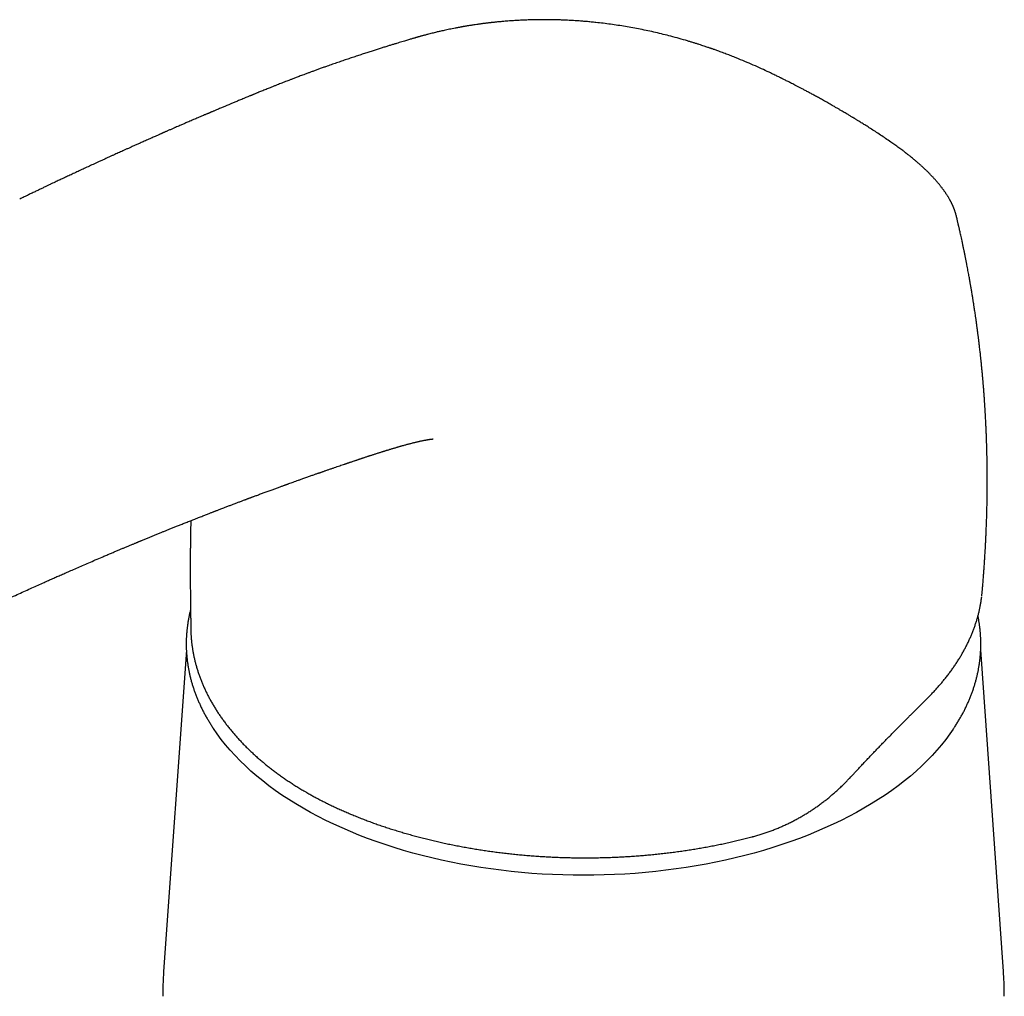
# Model space of a CAD drawing. Header units: millimetres. Extents: x 8 to 880, y 12 to 790.
# Tile 12 of 25: x 664 to 726, y 217 to 279. Entities that reach past the tile are written whole.
import ezdxf

# ---------------------------------------------------------------- set-up
doc = ezdxf.new("R2010")
doc.units = ezdxf.units.MM

msp = doc.modelspace()

# ---------------------------------------------------------------- linework, layer by layer
at = {"color": 7, "linetype": 'Continuous', "lineweight": 30}
for p, q in [((683.602, 275.936), (683.599, 275.935)), ((723.431, 266.546), (723.434, 266.531)), ((675.21, 240.603), (675.212, 240.478)), ((674.931, 239.243), (673.5, 219)), ((726.389, 219), (724.958, 239.244)), ((682.486, 230.285), (682.487, 230.284))]:
    msp.add_line(p, q, dxfattribs=at)
at = {"color": 7, "linetype": 'Continuous', "lineweight": 30, "flags": 128}
msp.add_lwpolyline([(723.225, 234.253), (723.019, 233.957), (722.761, 233.61), (722.487, 233.267), (722.198, 232.929), (721.894, 232.594), (721.574, 232.265), (721.24, 231.941), (720.891, 231.622), (720.528, 231.308), (720.15, 230.999), (719.759, 230.697), (719.354, 230.401), (718.936, 230.11), (718.505, 229.827), (718.061, 229.549), (717.605, 229.279), (717.137, 229.016), (716.657, 228.759), (716.165, 228.51), (715.662, 228.269), (715.149, 228.035), (714.625, 227.81), (714.091, 227.592), (713.547, 227.382), (712.994, 227.181), (712.432, 226.988), (711.862, 226.803), (711.283, 226.627), (710.697, 226.46), (710.103, 226.302), (709.502, 226.153), (708.895, 226.014), (708.282, 225.883), (707.662, 225.762), (707.038, 225.65), (706.409, 225.547), (705.775, 225.454), (705.137, 225.371), (704.496, 225.297), (703.851, 225.233), (703.204, 225.179), (702.555, 225.135), (701.904, 225.1), (701.251, 225.076), (700.598, 225.061), (699.944, 225.056), (699.29, 225.061), (698.637, 225.076), (697.985, 225.1), (697.334, 225.135), (696.684, 225.179), (696.037, 225.233), (695.393, 225.297), (694.751, 225.371), (694.114, 225.454), (693.48, 225.547), (692.851, 225.65), (692.226, 225.762), (691.607, 225.883), (690.994, 226.014), (690.386, 226.153), (689.786, 226.302), (689.192, 226.46), (688.605, 226.627), (688.027, 226.803), (687.456, 226.988), (686.894, 227.181), (686.341, 227.382), (685.798, 227.592), (685.264, 227.81), (684.74, 228.035), (684.226, 228.269), (683.724, 228.51), (683.232, 228.759), (682.752, 229.016), (682.283, 229.279), (681.827, 229.549), (681.383, 229.827), (680.952, 230.11), (680.534, 230.401), (680.129, 230.697), (679.738, 230.999), (679.361, 231.308), (678.998, 231.622), (678.649, 231.941), (678.314, 232.265), (677.995, 232.594), (677.69, 232.929), (677.401, 233.267), (677.127, 233.61), (676.869, 233.957), (676.632, 234.3)], dxfattribs=at)
at = {"color": 7, "linetype": 'Continuous', "lineweight": 30}
for points, knots in [([(715.8, 273.426), (715.761, 273.449), (715.627, 273.526), (715.402, 273.655), (715.129, 273.809), (714.868, 273.955), (714.622, 274.091), (714.389, 274.218), (714.171, 274.336), (713.965, 274.447), (713.771, 274.55), (713.589, 274.645), (713.419, 274.734), (713.263, 274.815), (713.121, 274.888), (712.993, 274.953), (712.879, 275.011), (712.768, 275.067), (712.662, 275.121), (712.561, 275.171), (712.486, 275.208), (712.431, 275.236), (712.387, 275.257), (712.338, 275.282), (712.27, 275.315), (712.179, 275.36), (712.063, 275.416), (711.931, 275.481), (711.787, 275.549), (711.526, 275.674), (711.145, 275.851), (710.635, 276.08), (710.108, 276.306), (709.696, 276.475), (709.409, 276.59), (709.252, 276.651), (709.094, 276.713), (708.935, 276.773), (708.777, 276.833), (708.622, 276.89), (708.479, 276.942), (708.351, 276.989), (708.24, 277.028), (708.144, 277.062), (708.072, 277.087), (708.023, 277.104), (707.995, 277.114), (707.972, 277.122), (707.95, 277.13), (707.911, 277.143), (707.849, 277.164), (707.76, 277.195), (707.652, 277.231), (707.527, 277.273), (707.384, 277.32), (707.223, 277.372), (707.047, 277.428), (706.864, 277.485), (706.678, 277.542), (706.381, 277.631), (705.97, 277.749), (705.461, 277.887), (704.965, 278.013), (704.484, 278.127), (704.001, 278.234), (703.523, 278.333), (703.049, 278.423), (702.581, 278.505), (702.114, 278.579), (701.648, 278.646), (701.184, 278.706), (700.774, 278.753), (700.419, 278.789), (700.119, 278.817), (699.821, 278.842), (699.552, 278.862), (699.319, 278.877), (699.124, 278.888), (698.948, 278.897), (698.795, 278.905), (698.663, 278.91), (698.552, 278.914), (698.455, 278.918), (698.371, 278.92), (698.297, 278.922), (698.226, 278.924), (698.151, 278.926), (698.064, 278.928), (697.961, 278.93), (697.841, 278.932), (697.706, 278.933), (697.557, 278.934), (697.392, 278.934), (697.18, 278.933), (696.921, 278.929), (696.615, 278.922), (696.295, 278.912), (695.963, 278.897), (695.621, 278.878), (695.27, 278.855), (694.994, 278.833), (694.791, 278.815), (694.662, 278.803), (694.536, 278.791), (694.418, 278.779), (694.314, 278.768), (694.233, 278.76), (694.172, 278.753), (694.128, 278.748), (694.092, 278.744), (694.055, 278.74), (694.009, 278.734), (693.95, 278.727), (693.878, 278.719), (693.795, 278.708), (693.705, 278.697), (693.613, 278.685), (693.522, 278.673), (693.393, 278.656), (693.227, 278.632), (693.055, 278.607), (692.915, 278.585), (692.808, 278.569), (692.707, 278.552), (692.618, 278.538), (692.541, 278.525), (692.476, 278.514), (692.424, 278.505), (692.386, 278.498), (692.354, 278.493), (692.322, 278.487), (692.28, 278.479), (692.227, 278.47), (692.163, 278.458), (692.092, 278.445), (692.018, 278.431), (691.943, 278.417), (691.83, 278.396), (691.682, 278.366), (691.502, 278.33), (691.333, 278.294), (691.175, 278.26), (691.031, 278.228), (690.906, 278.199), (690.79, 278.172), (690.673, 278.144), (690.544, 278.112), (690.406, 278.078), (690.261, 278.041), (690.134, 278.008), (690.026, 277.98), (689.938, 277.956), (689.85, 277.932), (689.766, 277.909), (689.691, 277.888), (689.629, 277.871), (689.58, 277.857), (689.543, 277.847), (689.516, 277.839), (689.494, 277.833), (689.468, 277.825), (689.433, 277.815), (689.388, 277.803), (689.338, 277.788), (689.281, 277.772), (689.212, 277.752), (689.129, 277.727), (689.031, 277.698), (688.919, 277.665), (688.794, 277.628), (688.656, 277.587), (688.504, 277.541), (688.339, 277.491), (688.16, 277.437), (687.968, 277.378), (687.761, 277.315), (687.542, 277.247), (687.311, 277.175), (687.071, 277.099), (686.822, 277.02), (686.56, 276.936), (686.285, 276.847), (685.998, 276.754), (685.699, 276.655), (685.396, 276.554), (685.091, 276.452), (684.784, 276.348), (684.466, 276.239), (684.138, 276.125), (683.848, 276.024), (683.669, 275.96), (683.602, 275.936)], [0, 0, 0, 0, 0.004089, 0.013952, 0.023333, 0.032229, 0.040638, 0.048423, 0.055743, 0.0626, 0.068997, 0.075052, 0.08063, 0.085731, 0.090357, 0.094506, 0.098179, 0.101449, 0.105232, 0.108461, 0.111134, 0.112448, 0.113742, 0.115306, 0.117143, 0.120244, 0.123906, 0.128129, 0.132739, 0.137383, 0.152534, 0.16795, 0.183621, 0.199337, 0.203823, 0.208305, 0.212782, 0.217252, 0.221716, 0.226131, 0.230162, 0.233667, 0.236732, 0.239358, 0.241545, 0.242649, 0.243399, 0.243879, 0.244475, 0.245229, 0.247091, 0.249522, 0.252521, 0.255862, 0.259707, 0.264058, 0.268871, 0.273779, 0.2787, 0.283634, 0.29727, 0.310978, 0.323254, 0.335548, 0.347841, 0.360118, 0.372001, 0.383856, 0.395711, 0.407591, 0.419489, 0.431384, 0.439222, 0.447042, 0.454836, 0.462563, 0.468221, 0.473392, 0.47808, 0.482285, 0.485685, 0.488691, 0.491304, 0.493523, 0.495494, 0.497341, 0.499284, 0.501615, 0.504475, 0.507764, 0.511484, 0.515635, 0.520219, 0.525236, 0.533457, 0.542144, 0.55128, 0.560848, 0.570825, 0.581166, 0.591672, 0.595551, 0.599449, 0.603367, 0.607081, 0.610253, 0.61288, 0.614564, 0.615914, 0.616929, 0.617942, 0.619364, 0.621197, 0.623439, 0.62609, 0.629003, 0.631896, 0.634761, 0.637597, 0.644174, 0.650596, 0.654176, 0.657707, 0.661039, 0.663967, 0.666491, 0.668611, 0.670328, 0.671642, 0.672391, 0.673428, 0.674827, 0.676587, 0.678709, 0.681143, 0.683687, 0.686176, 0.688611, 0.695113, 0.701197, 0.706959, 0.712446, 0.717501, 0.721914, 0.725562, 0.729701, 0.734331, 0.739303, 0.744507, 0.74994, 0.753082, 0.756293, 0.759575, 0.762771, 0.76553, 0.767839, 0.769605, 0.770972, 0.771942, 0.772655, 0.773416, 0.77492, 0.776612, 0.77849, 0.780598, 0.783137, 0.786376, 0.790138, 0.794424, 0.799231, 0.80456, 0.810409, 0.816781, 0.823675, 0.831095, 0.839044, 0.847523, 0.856533, 0.865681, 0.875315, 0.885434, 0.896035, 0.907121, 0.918689, 0.930741, 0.942213, 0.954094, 0.96639, 0.979105, 0.992247, 1, 1, 1, 1]), ([(683.599, 275.935), (683.559, 275.921), (683.444, 275.88), (683.259, 275.814), (683.048, 275.737), (682.848, 275.665), (682.662, 275.596), (682.489, 275.532), (682.329, 275.473), (682.18, 275.417), (682.042, 275.365), (681.915, 275.317), (681.799, 275.273), (681.694, 275.233), (681.599, 275.196), (681.508, 275.161), (681.419, 275.127), (681.309, 275.084), (681.177, 275.033), (681.026, 274.974), (680.877, 274.916), (680.724, 274.856), (680.564, 274.792), (680.391, 274.723), (680.229, 274.659), (680.08, 274.599), (679.946, 274.545), (679.809, 274.489), (679.675, 274.435), (679.55, 274.384), (679.44, 274.34), (679.345, 274.301), (679.265, 274.268), (679.197, 274.24), (679.141, 274.217), (679.095, 274.198), (679.049, 274.179), (678.994, 274.157), (678.924, 274.128), (678.838, 274.093), (678.738, 274.051), (678.618, 274.002), (678.485, 273.947), (678.349, 273.89), (678.223, 273.838), (678.102, 273.787), (677.988, 273.74), (677.882, 273.696), (677.785, 273.655), (677.692, 273.616), (677.594, 273.575), (677.495, 273.533), (677.395, 273.491), (677.295, 273.449), (677.188, 273.405), (677.075, 273.357), (676.956, 273.307), (676.843, 273.259), (676.744, 273.217), (676.663, 273.183), (676.595, 273.154), (676.543, 273.132), (676.504, 273.116), (676.477, 273.104), (676.455, 273.095), (676.432, 273.085), (676.402, 273.073), (676.362, 273.056), (676.313, 273.035), (676.259, 273.012), (676.201, 272.987), (676.139, 272.961), (676.055, 272.925), (675.945, 272.879), (675.807, 272.82), (675.665, 272.76), (675.524, 272.699), (675.378, 272.637), (675.231, 272.574), (675.084, 272.511), (674.955, 272.456), (674.842, 272.407), (674.737, 272.362), (674.628, 272.315), (674.511, 272.264), (674.384, 272.21), (674.271, 272.16), (674.173, 272.118), (674.091, 272.082), (674.007, 272.046), (673.921, 272.008), (673.834, 271.97), (673.752, 271.934), (673.677, 271.901), (673.609, 271.871), (673.551, 271.846), (673.504, 271.825), (673.469, 271.81), (673.44, 271.797), (673.409, 271.783), (673.368, 271.765), (673.318, 271.743), (673.259, 271.717), (673.189, 271.686), (673.105, 271.649), (673.007, 271.606), (672.896, 271.556), (672.771, 271.501), (672.634, 271.44), (672.493, 271.377), (672.353, 271.315), (672.215, 271.253), (672.054, 271.181), (671.871, 271.099), (671.666, 271.007), (671.469, 270.918), (671.281, 270.833), (671.106, 270.754), (670.941, 270.68), (670.786, 270.61), (670.64, 270.543), (670.496, 270.478), (670.343, 270.408), (670.175, 270.332), (669.992, 270.248), (669.799, 270.16), (669.599, 270.069), (669.353, 269.956), (669.067, 269.824), (668.743, 269.675), (668.425, 269.528), (668.115, 269.384), (667.815, 269.244), (667.528, 269.11), (667.309, 269.007), (667.151, 268.933), (667.044, 268.883), (666.926, 268.827), (666.796, 268.766), (666.655, 268.7), (666.503, 268.628), (666.34, 268.551), (666.166, 268.468), (665.979, 268.379), (665.778, 268.283), (665.564, 268.181), (665.338, 268.073), (665.1, 267.958), (664.849, 267.838), (664.626, 267.73), (664.486, 267.662), (664.434, 267.637)], [0, 0, 0, 0, 0.0063, 0.01801, 0.029091, 0.039544, 0.049371, 0.058413, 0.066852, 0.074689, 0.081924, 0.088687, 0.094824, 0.100335, 0.105259, 0.110016, 0.114725, 0.119384, 0.127583, 0.135627, 0.143514, 0.151409, 0.159938, 0.16916, 0.179076, 0.185929, 0.193078, 0.200521, 0.207914, 0.214595, 0.220551, 0.225501, 0.229807, 0.233467, 0.236456, 0.238733, 0.240872, 0.243823, 0.247588, 0.252165, 0.257554, 0.263755, 0.271515, 0.278799, 0.285589, 0.291886, 0.298133, 0.303806, 0.308905, 0.3136, 0.318767, 0.324526, 0.329467, 0.334774, 0.340447, 0.346487, 0.352893, 0.359496, 0.364441, 0.368716, 0.37232, 0.375253, 0.377086, 0.378505, 0.379509, 0.380562, 0.382171, 0.384319, 0.386965, 0.389848, 0.392926, 0.396199, 0.399666, 0.406326, 0.413605, 0.421384, 0.42886, 0.435881, 0.444389, 0.452117, 0.459065, 0.464609, 0.469871, 0.475568, 0.481723, 0.488335, 0.495405, 0.49952, 0.503776, 0.508172, 0.512708, 0.517368, 0.521719, 0.525569, 0.529224, 0.532273, 0.534715, 0.53655, 0.537797, 0.539273, 0.54141, 0.544169, 0.547234, 0.55054, 0.555233, 0.560337, 0.565854, 0.572622, 0.579913, 0.587315, 0.59461, 0.601796, 0.608875, 0.61978, 0.630418, 0.640788, 0.650441, 0.659533, 0.668065, 0.676035, 0.683445, 0.690678, 0.698325, 0.707223, 0.716631, 0.726549, 0.736968, 0.747503, 0.764381, 0.780985, 0.797315, 0.81325, 0.828542, 0.843182, 0.85717, 0.861997, 0.867394, 0.873399, 0.880011, 0.887231, 0.894913, 0.903181, 0.912036, 0.921478, 0.931718, 0.942568, 0.954031, 0.966106, 0.978793, 0.992093, 1, 1, 1, 1]), ([(723.431, 266.546), (723.426, 266.564), (723.417, 266.604), (723.402, 266.66), (723.388, 266.71), (723.377, 266.747), (723.368, 266.777), (723.355, 266.818), (723.337, 266.875), (723.316, 266.935), (723.297, 266.986), (723.282, 267.026), (723.266, 267.066), (723.252, 267.102), (723.239, 267.132), (723.227, 267.16), (723.214, 267.191), (723.198, 267.228), (723.18, 267.266), (723.164, 267.302), (723.149, 267.333), (723.134, 267.364), (723.117, 267.398), (723.096, 267.439), (723.073, 267.483), (723.048, 267.53), (723.022, 267.579), (722.991, 267.633), (722.958, 267.691), (722.925, 267.747), (722.893, 267.799), (722.861, 267.85), (722.827, 267.904), (722.79, 267.96), (722.753, 268.017), (722.717, 268.068), (722.683, 268.117), (722.649, 268.166), (722.611, 268.218), (722.574, 268.268), (722.538, 268.317), (722.498, 268.37), (722.452, 268.428), (722.404, 268.489), (722.358, 268.547), (722.313, 268.602), (722.266, 268.658), (722.216, 268.716), (722.162, 268.779), (722.1, 268.848), (722.039, 268.916), (721.981, 268.98), (721.93, 269.035), (721.882, 269.086), (721.839, 269.13), (721.792, 269.178), (721.74, 269.232), (721.687, 269.285), (721.64, 269.332), (721.598, 269.373), (721.551, 269.419), (721.495, 269.473), (721.432, 269.533), (721.364, 269.596), (721.299, 269.657), (721.237, 269.713), (721.177, 269.767), (721.116, 269.821), (721.054, 269.876), (720.992, 269.93), (720.929, 269.984), (720.863, 270.041), (720.789, 270.103), (720.701, 270.176), (720.606, 270.254), (720.512, 270.329), (720.429, 270.395), (720.357, 270.452), (720.3, 270.496), (720.256, 270.53), (720.222, 270.556), (720.189, 270.582), (720.151, 270.611), (720.102, 270.648), (719.984, 270.736), (719.801, 270.872), (719.553, 271.05), (719.277, 271.244), (718.975, 271.451), (718.648, 271.671), (718.327, 271.882), (718.067, 272.05), (717.869, 272.177), (717.734, 272.262), (717.607, 272.342), (717.491, 272.414), (717.386, 272.48), (717.293, 272.537), (717.212, 272.587), (717.141, 272.631), (717.09, 272.662), (717.056, 272.683), (717.034, 272.696), (717.011, 272.71), (716.981, 272.728), (716.939, 272.754), (716.885, 272.786), (716.819, 272.826), (716.741, 272.873), (716.65, 272.928), (716.545, 272.991), (716.426, 273.061), (716.294, 273.139), (716.149, 273.224), (715.99, 273.317), (715.875, 273.384), (715.813, 273.419), (715.808, 273.422)], [0, 0, 0, 0, 0.005853, 0.012904, 0.018582, 0.022891, 0.026554, 0.030262, 0.039178, 0.048671, 0.053866, 0.0593, 0.064751, 0.069485, 0.073443, 0.076754, 0.080735, 0.085733, 0.091225, 0.095904, 0.099717, 0.103571, 0.108077, 0.113124, 0.11967, 0.125531, 0.131605, 0.138809, 0.146873, 0.154179, 0.160824, 0.167282, 0.17412, 0.181865, 0.189508, 0.196225, 0.202059, 0.208791, 0.215612, 0.222394, 0.22845, 0.234939, 0.243256, 0.251654, 0.25897, 0.26619, 0.273599, 0.281363, 0.289628, 0.298961, 0.309408, 0.317113, 0.324888, 0.331995, 0.33807, 0.343131, 0.35197, 0.360125, 0.365574, 0.371319, 0.377539, 0.38499, 0.393752, 0.40316, 0.4118, 0.419588, 0.427197, 0.43503, 0.442922, 0.450773, 0.45855, 0.466392, 0.475387, 0.485748, 0.498467, 0.509652, 0.519313, 0.527562, 0.534824, 0.539073, 0.542922, 0.546385, 0.550541, 0.556094, 0.563041, 0.59068, 0.617973, 0.644921, 0.680251, 0.714676, 0.748231, 0.780957, 0.795358, 0.80942, 0.822397, 0.834208, 0.844855, 0.854179, 0.86238, 0.869457, 0.87541, 0.877712, 0.879788, 0.881747, 0.884676, 0.888858, 0.894185, 0.900722, 0.908471, 0.917432, 0.927827, 0.939485, 0.952406, 0.966589, 0.982033, 0.998734, 1, 1, 1, 1]), ([(725.051, 242.877), (725.053, 242.904), (725.059, 242.971), (725.069, 243.079), (725.08, 243.207), (725.092, 243.347), (725.104, 243.49), (725.116, 243.639), (725.127, 243.782), (725.138, 243.924), (725.148, 244.057), (725.158, 244.192), (725.168, 244.333), (725.179, 244.479), (725.19, 244.641), (725.201, 244.804), (725.211, 244.961), (725.22, 245.102), (725.228, 245.243), (725.235, 245.356), (725.24, 245.441), (725.243, 245.493), (725.246, 245.548), (725.249, 245.606), (725.253, 245.664), (725.255, 245.715), (725.258, 245.757), (725.26, 245.797), (725.262, 245.841), (725.265, 245.894), (725.268, 245.951), (725.271, 246.007), (725.273, 246.057), (725.276, 246.103), (725.278, 246.148), (725.28, 246.204), (725.283, 246.268), (725.287, 246.336), (725.289, 246.396), (725.292, 246.447), (725.294, 246.488), (725.295, 246.529), (725.297, 246.574), (725.3, 246.625), (725.302, 246.675), (725.304, 246.723), (725.309, 246.863), (725.319, 247.106), (725.331, 247.445), (725.341, 247.793), (725.348, 248.065), (725.353, 248.281), (725.356, 248.437), (725.359, 248.6), (725.361, 248.756), (725.363, 248.904), (725.365, 249.059), (725.367, 249.205), (725.368, 249.334), (725.369, 249.44), (725.369, 249.546), (725.37, 249.657), (725.37, 249.771), (725.37, 249.876), (725.37, 249.978), (725.37, 250.083), (725.37, 250.203), (725.369, 250.334), (725.368, 250.468), (725.367, 250.599), (725.366, 250.721), (725.364, 250.836), (725.363, 250.951), (725.361, 251.073), (725.359, 251.188), (725.357, 251.292), (725.356, 251.374), (725.354, 251.448), (725.353, 251.511), (725.352, 251.568), (725.35, 251.622), (725.349, 251.692), (725.347, 251.781), (725.344, 251.894), (725.341, 251.999), (725.338, 252.096), (725.336, 252.179), (725.333, 252.258), (725.331, 252.328), (725.329, 252.386), (725.327, 252.438), (725.326, 252.487), (725.324, 252.541), (725.321, 252.605), (725.319, 252.683), (725.315, 252.781), (725.31, 252.891), (725.306, 253.007), (725.301, 253.114), (725.297, 253.21), (725.294, 253.284), (725.291, 253.338), (725.289, 253.374), (725.288, 253.409), (725.286, 253.448), (725.284, 253.5), (725.28, 253.566), (725.275, 253.664), (725.269, 253.783), (725.262, 253.912), (725.256, 254.023), (725.251, 254.117), (725.246, 254.201), (725.242, 254.275), (725.238, 254.341), (725.234, 254.407), (725.229, 254.481), (725.224, 254.565), (725.218, 254.655), (725.212, 254.745), (725.207, 254.832), (725.2, 254.937), (725.191, 255.057), (725.182, 255.192), (725.172, 255.324), (725.162, 255.461), (725.151, 255.606), (725.138, 255.761), (725.127, 255.897), (725.118, 256.011), (725.111, 256.099), (725.103, 256.186), (725.096, 256.266), (725.09, 256.337), (725.085, 256.398), (725.079, 256.464), (725.071, 256.546), (725.061, 256.654), (725.05, 256.778), (725.037, 256.911), (725.024, 257.045), (725.011, 257.177), (724.998, 257.306), (724.985, 257.427), (724.974, 257.537), (724.964, 257.634), (724.953, 257.733), (724.941, 257.845), (724.926, 257.98), (724.909, 258.133), (724.893, 258.267), (724.881, 258.372), (724.873, 258.437), (724.867, 258.493), (724.861, 258.54), (724.857, 258.577), (724.853, 258.61), (724.849, 258.645), (724.843, 258.692), (724.835, 258.756), (724.825, 258.835), (724.814, 258.923), (724.803, 259.012), (724.792, 259.097), (724.782, 259.177), (724.77, 259.27), (724.757, 259.372), (724.742, 259.481), (724.73, 259.574), (724.719, 259.653), (724.71, 259.722), (724.7, 259.794), (724.689, 259.874), (724.676, 259.966), (724.662, 260.068), (724.646, 260.175), (724.629, 260.296), (724.609, 260.43), (724.588, 260.577), (724.566, 260.722), (724.545, 260.859), (724.526, 260.981), (724.509, 261.091), (724.493, 261.191), (724.478, 261.288), (724.462, 261.388), (724.444, 261.497), (724.424, 261.617), (724.403, 261.749), (724.381, 261.876), (724.361, 261.997), (724.342, 262.109), (724.322, 262.222), (724.304, 262.326), (724.289, 262.41), (724.278, 262.474), (724.269, 262.523), (724.261, 262.57), (724.252, 262.62), (724.237, 262.704), (724.215, 262.823), (724.187, 262.979), (724.156, 263.145), (724.123, 263.32), (724.093, 263.474), (724.068, 263.605), (724.047, 263.711), (724.026, 263.819), (724.005, 263.923), (723.987, 264.017), (723.971, 264.095), (723.96, 264.149), (723.953, 264.186), (723.947, 264.213), (723.94, 264.246), (723.932, 264.29), (723.92, 264.345), (723.907, 264.411), (723.891, 264.485), (723.864, 264.615), (723.827, 264.791), (723.783, 265), (723.742, 265.187), (723.706, 265.351), (723.673, 265.501), (723.645, 265.625), (723.622, 265.727), (723.604, 265.807), (723.59, 265.869), (723.579, 265.914), (723.572, 265.945), (723.565, 265.976), (723.557, 266.009), (723.547, 266.053), (723.533, 266.112), (723.515, 266.191), (723.493, 266.286), (723.466, 266.399), (723.446, 266.483), (723.435, 266.529), (723.435, 266.531)], [0, 0, 0, 0, 0.0033468, 0.0081626, 0.0133034, 0.0191202, 0.0253642, 0.0308627, 0.0375051, 0.0429951, 0.0483248, 0.0538952, 0.0596285, 0.0656237, 0.0719796, 0.079599, 0.085717, 0.0913543, 0.0969275, 0.1031983, 0.1052772, 0.1073504, 0.1096182, 0.1120857, 0.1146031, 0.1167093, 0.1183724, 0.1198758, 0.1215852, 0.1238081, 0.1263939, 0.1287178, 0.1307114, 0.1325407, 0.1344107, 0.136322, 0.1394292, 0.1422798, 0.1447979, 0.1468845, 0.1484977, 0.1499578, 0.151898, 0.1541092, 0.1562016, 0.1581665, 0.1600085, 0.1735464, 0.188272, 0.2020322, 0.2167641, 0.2220068, 0.2288978, 0.2361966, 0.242263, 0.2482408, 0.2546166, 0.261614, 0.2663917, 0.2706837, 0.2747742, 0.2796581, 0.2845058, 0.2889251, 0.2927841, 0.2971877, 0.3021233, 0.3077272, 0.3134777, 0.3189677, 0.3240158, 0.3287899, 0.3333577, 0.3382838, 0.3441483, 0.3477196, 0.3513063, 0.3543983, 0.3569624, 0.359233, 0.3615016, 0.3637744, 0.3679529, 0.3727004, 0.3778621, 0.3812041, 0.3848189, 0.3882856, 0.3911688, 0.3935213, 0.3956358, 0.3976794, 0.3997413, 0.4023749, 0.4056757, 0.4095176, 0.4147162, 0.4195617, 0.4240547, 0.4281642, 0.4316897, 0.4333969, 0.434909, 0.4362262, 0.4377417, 0.4399039, 0.4427132, 0.4460763, 0.4522969, 0.4577133, 0.4623266, 0.4662081, 0.4696852, 0.4727993, 0.4755718, 0.4780723, 0.4811622, 0.4848404, 0.4887308, 0.4925133, 0.496188, 0.499755, 0.5057971, 0.5113678, 0.5168302, 0.5225262, 0.5286408, 0.535252, 0.542149, 0.5459436, 0.5496841, 0.5533703, 0.5568823, 0.5599087, 0.5624339, 0.5646131, 0.5682762, 0.5728632, 0.5783393, 0.5840109, 0.5897176, 0.595343, 0.6008874, 0.6061773, 0.6108543, 0.6149083, 0.6185475, 0.6235424, 0.6291832, 0.6357202, 0.643185, 0.6463134, 0.6491172, 0.6515164, 0.6535111, 0.6551017, 0.6563032, 0.6577014, 0.6595976, 0.6623741, 0.6658003, 0.6697674, 0.6736247, 0.6772638, 0.6806849, 0.6838881, 0.6891953, 0.6937976, 0.6979169, 0.7010867, 0.703943, 0.7068645, 0.7103041, 0.7142621, 0.7187107, 0.723359, 0.7281287, 0.7342971, 0.740657, 0.7471009, 0.7530026, 0.7582612, 0.7629306, 0.7671658, 0.7712328, 0.7754344, 0.7801342, 0.7853325, 0.7910232, 0.7972012, 0.8018424, 0.8067245, 0.8118122, 0.8164082, 0.8202411, 0.8227179, 0.8247245, 0.826643, 0.8288231, 0.8312648, 0.8375436, 0.8443229, 0.8515729, 0.8592241, 0.8671386, 0.871694, 0.8763309, 0.8810492, 0.8858057, 0.8899703, 0.8933354, 0.8959017, 0.897098, 0.8981004, 0.8995149, 0.9014282, 0.9038399, 0.9067498, 0.9101181, 0.9135245, 0.9237405, 0.9332146, 0.9410481, 0.9482919, 0.9548765, 0.9607541, 0.9646822, 0.9682172, 0.9713751, 0.9727887, 0.974169, 0.9755161, 0.9768461, 0.9785955, 0.9812746, 0.9847198, 0.9889305, 0.9939059, 0.999645, 1, 1, 1, 1]), ([(685.491, 251.15), (685.512, 251.157), (685.559, 251.173), (685.625, 251.195), (685.688, 251.216), (685.741, 251.234), (685.789, 251.25), (685.836, 251.266), (685.884, 251.282), (685.934, 251.298), (685.989, 251.317), (686.051, 251.337), (686.12, 251.36), (686.197, 251.386), (686.277, 251.412), (686.356, 251.438), (686.428, 251.462), (686.497, 251.484), (686.57, 251.508), (686.65, 251.534), (686.735, 251.561), (686.823, 251.59), (686.916, 251.62), (687.007, 251.649), (687.093, 251.676), (687.172, 251.701), (687.236, 251.721), (687.288, 251.737), (687.327, 251.749), (687.366, 251.762), (687.409, 251.775), (687.46, 251.791), (687.516, 251.808), (687.574, 251.826), (687.627, 251.842), (687.687, 251.861), (687.76, 251.883), (687.846, 251.909), (687.934, 251.935), (688.017, 251.96), (688.099, 251.984), (688.179, 252.007), (688.254, 252.029), (688.328, 252.05), (688.398, 252.071), (688.474, 252.092), (688.558, 252.116), (688.653, 252.142), (688.75, 252.169), (688.845, 252.195), (688.935, 252.219), (689.027, 252.243), (689.12, 252.267), (689.216, 252.291), (689.308, 252.314), (689.398, 252.336), (689.489, 252.358), (689.578, 252.378), (689.663, 252.397), (689.743, 252.414), (689.823, 252.431), (689.894, 252.445), (689.953, 252.457), (690.004, 252.466), (690.05, 252.475), (690.096, 252.483), (690.14, 252.49), (690.173, 252.496), (690.199, 252.5), (690.218, 252.503), (690.233, 252.505), (690.247, 252.507), (690.263, 252.51), (690.279, 252.512), (690.293, 252.514), (690.305, 252.516), (690.316, 252.517), (690.329, 252.519), (690.342, 252.52), (690.354, 252.522), (690.365, 252.523), (690.374, 252.524), (690.386, 252.526), (690.397, 252.527), (690.407, 252.528), (690.415, 252.529), (690.423, 252.529), (690.431, 252.53), (690.44, 252.531), (690.447, 252.531), (690.452, 252.532), (690.459, 252.532), (690.465, 252.533), (690.469, 252.533), (690.472, 252.533), (690.473, 252.533), (690.473, 252.533), (690.473, 252.533)], [0, 0, 0, 0, 0.009391, 0.020407, 0.02935, 0.036792, 0.04392, 0.050772, 0.057338, 0.065128, 0.072733, 0.081846, 0.092641, 0.103541, 0.11654, 0.128436, 0.138858, 0.148656, 0.159826, 0.172017, 0.184741, 0.198225, 0.212155, 0.227183, 0.240122, 0.251774, 0.263417, 0.269563, 0.27559, 0.281494, 0.287865, 0.29576, 0.304933, 0.314114, 0.322667, 0.329936, 0.342143, 0.35704, 0.370549, 0.383476, 0.396613, 0.409471, 0.422236, 0.432814, 0.44557, 0.456544, 0.470716, 0.487394, 0.504441, 0.520276, 0.536774, 0.551946, 0.569857, 0.587204, 0.605566, 0.622263, 0.63965, 0.660774, 0.677619, 0.694223, 0.713994, 0.732466, 0.745788, 0.758252, 0.771411, 0.782378, 0.797143, 0.80877, 0.815316, 0.82226, 0.827158, 0.831801, 0.83806, 0.845608, 0.850845, 0.855354, 0.860147, 0.866021, 0.872513, 0.879209, 0.884391, 0.889845, 0.89674, 0.904241, 0.910752, 0.915958, 0.921966, 0.929287, 0.937718, 0.944713, 0.950698, 0.958175, 0.968085, 0.978572, 0.986597, 0.994103, 1, 1, 1, 1]), ([(639.27, 239.206), (639.281, 239.199), (639.322, 239.176), (639.39, 239.137), (639.473, 239.09), (639.552, 239.046), (639.626, 239.006), (639.687, 238.972), (639.735, 238.946), (639.772, 238.926), (639.805, 238.908), (639.838, 238.891), (639.876, 238.87), (639.924, 238.845), (639.981, 238.815), (640.042, 238.783), (640.12, 238.743), (640.212, 238.696), (640.317, 238.643), (640.415, 238.595), (640.504, 238.551), (640.582, 238.514), (640.646, 238.483), (640.702, 238.456), (640.752, 238.432), (640.811, 238.405), (640.884, 238.371), (640.98, 238.327), (641.093, 238.276), (641.224, 238.217), (641.372, 238.153), (641.534, 238.083), (641.709, 238.01), (641.888, 237.937), (642.07, 237.865), (642.25, 237.795), (642.491, 237.704), (642.792, 237.595), (643.149, 237.472), (643.429, 237.381), (643.63, 237.318), (643.752, 237.28), (643.862, 237.248), (643.956, 237.22), (644.035, 237.198), (644.097, 237.18), (644.144, 237.167), (644.187, 237.155), (644.238, 237.141), (644.306, 237.123), (644.389, 237.1), (644.484, 237.076), (644.612, 237.043), (644.775, 237.003), (644.977, 236.956), (645.21, 236.905), (645.472, 236.851), (645.763, 236.798), (646.065, 236.748), (646.326, 236.71), (646.544, 236.682), (646.714, 236.663), (646.88, 236.646), (647.034, 236.631), (647.167, 236.62), (647.274, 236.613), (647.356, 236.607), (647.417, 236.603), (647.468, 236.6), (647.522, 236.597), (647.59, 236.594), (647.675, 236.59), (647.771, 236.586), (647.874, 236.583), (648.031, 236.579), (648.246, 236.577), (648.521, 236.579), (648.819, 236.589), (649.135, 236.606), (649.465, 236.633), (649.798, 236.669), (650.132, 236.714), (650.467, 236.77), (650.802, 236.836), (651.137, 236.912), (651.472, 236.997), (651.735, 237.071), (651.929, 237.128), (652.051, 237.165), (652.165, 237.201), (652.266, 237.233), (652.353, 237.262), (652.425, 237.285), (652.481, 237.304), (652.523, 237.318), (652.557, 237.33), (652.591, 237.342), (652.639, 237.358), (652.702, 237.38), (652.78, 237.408), (652.866, 237.439), (652.974, 237.478), (653.107, 237.527), (653.267, 237.587), (653.44, 237.655), (653.628, 237.729), (653.828, 237.81), (654.042, 237.899), (654.268, 237.994), (654.504, 238.096), (654.745, 238.202), (655.059, 238.343), (655.438, 238.518), (655.899, 238.735), (656.365, 238.96), (656.836, 239.19), (657.29, 239.413), (657.729, 239.629), (658.156, 239.838), (658.577, 240.044), (659.135, 240.315), (659.837, 240.655), (660.44, 240.944), (660.803, 241.117), (660.919, 241.173), (661.025, 241.223), (661.121, 241.268), (661.206, 241.309), (661.285, 241.346), (661.355, 241.379), (661.415, 241.408), (661.466, 241.432), (661.52, 241.457), (661.585, 241.488), (661.669, 241.527), (661.768, 241.574), (661.884, 241.628), (662.015, 241.69), (662.163, 241.76), (662.322, 241.834), (662.491, 241.913), (662.67, 241.996), (662.862, 242.085), (663.065, 242.179), (663.274, 242.276), (663.568, 242.411), (663.937, 242.581), (664.376, 242.782), (664.798, 242.973), (665.203, 243.156), (665.591, 243.331), (665.937, 243.486), (666.243, 243.622), (666.515, 243.743), (666.787, 243.863), (667.064, 243.986), (667.352, 244.112), (667.669, 244.251), (668.018, 244.403), (668.399, 244.569), (668.794, 244.74), (669.202, 244.915), (669.56, 245.068), (669.86, 245.196), (670.095, 245.296), (670.321, 245.391), (670.534, 245.481), (670.735, 245.565), (670.923, 245.645), (671.08, 245.71), (671.206, 245.763), (671.305, 245.804), (671.4, 245.843), (671.489, 245.881), (671.574, 245.916), (671.654, 245.949), (671.726, 245.979), (671.784, 246.003), (671.827, 246.021), (671.858, 246.034), (671.888, 246.046), (671.923, 246.061), (671.969, 246.079), (672.026, 246.103), (672.095, 246.132), (672.346, 246.235), (672.778, 246.412), (673.241, 246.601), (673.565, 246.732), (673.751, 246.807), (673.948, 246.886), (674.157, 246.97), (674.379, 247.059), (674.613, 247.152), (674.861, 247.251), (675.124, 247.355), (675.403, 247.465), (675.639, 247.558), (675.828, 247.632), (675.961, 247.684), (676.084, 247.733), (676.198, 247.777), (676.305, 247.818), (676.405, 247.857), (676.496, 247.893), (676.574, 247.923), (676.638, 247.948), (676.692, 247.968), (676.743, 247.988), (676.801, 248.01), (676.87, 248.037), (676.954, 248.07), (677.056, 248.109), (677.173, 248.154), (677.301, 248.203), (677.458, 248.263), (677.636, 248.331), (677.841, 248.409), (678.045, 248.487), (678.249, 248.564), (678.442, 248.637), (678.589, 248.692), (678.691, 248.73), (678.752, 248.753), (678.811, 248.775), (678.867, 248.796), (678.914, 248.814), (678.951, 248.828), (678.977, 248.837), (678.997, 248.845), (679.023, 248.854), (679.062, 248.869), (679.119, 248.89), (679.189, 248.916), (679.273, 248.947), (679.371, 248.984), (679.482, 249.025), (679.639, 249.083), (679.839, 249.157), (680.083, 249.247), (680.323, 249.335), (680.558, 249.421), (680.739, 249.487), (680.876, 249.536), (680.961, 249.567), (681.038, 249.595), (681.104, 249.619), (681.16, 249.639), (681.204, 249.655), (681.238, 249.667), (681.267, 249.678), (681.299, 249.689), (681.34, 249.704), (681.415, 249.731), (681.526, 249.771), (681.671, 249.823), (681.827, 249.879), (681.994, 249.938), (682.336, 250.06), (682.656, 250.173), (682.95, 250.277), (683.044, 250.31), (683.131, 250.34), (683.207, 250.367), (683.272, 250.389), (683.326, 250.408), (683.37, 250.423), (683.409, 250.437), (683.453, 250.452), (683.506, 250.471), (683.569, 250.493), (683.643, 250.519), (683.757, 250.558), (683.907, 250.61), (684.086, 250.672), (684.261, 250.732), (684.429, 250.789), (684.59, 250.845), (684.743, 250.897), (684.86, 250.936), (684.941, 250.964), (684.991, 250.981), (685.039, 250.997), (685.086, 251.013), (685.132, 251.029), (685.18, 251.045), (685.237, 251.064), (685.31, 251.089), (685.396, 251.118), (685.459, 251.139), (685.489, 251.149)], [0, 0, 0, 0, 0.000778, 0.002699, 0.004526, 0.006259, 0.007896, 0.009365, 0.01027, 0.011069, 0.011761, 0.012396, 0.013226, 0.014271, 0.015541, 0.016907, 0.018241, 0.020587, 0.02283, 0.024966, 0.02688, 0.028521, 0.029867, 0.031001, 0.032058, 0.033048, 0.034717, 0.036748, 0.039142, 0.041898, 0.045012, 0.048482, 0.052079, 0.05586, 0.059578, 0.063227, 0.066806, 0.074167, 0.081216, 0.087957, 0.090523, 0.092914, 0.095009, 0.096808, 0.098315, 0.099529, 0.100325, 0.101004, 0.101952, 0.103211, 0.104858, 0.106661, 0.108531, 0.112039, 0.115761, 0.119697, 0.124774, 0.129984, 0.135329, 0.140813, 0.143742, 0.14671, 0.149685, 0.152352, 0.154631, 0.156523, 0.157835, 0.158863, 0.159612, 0.160445, 0.161612, 0.163084, 0.164784, 0.16653, 0.168318, 0.172741, 0.177401, 0.182238, 0.187792, 0.19341, 0.199101, 0.204872, 0.210737, 0.216702, 0.222776, 0.22896, 0.235256, 0.237645, 0.240047, 0.24228, 0.24423, 0.245955, 0.247371, 0.248478, 0.249274, 0.249832, 0.250497, 0.251315, 0.252687, 0.254252, 0.255969, 0.257838, 0.260772, 0.264016, 0.267571, 0.271436, 0.275609, 0.280087, 0.284864, 0.289939, 0.295185, 0.300367, 0.310351, 0.320081, 0.331053, 0.341698, 0.352021, 0.362024, 0.37171, 0.381237, 0.390839, 0.409886, 0.429241, 0.432088, 0.434742, 0.43716, 0.43934, 0.441284, 0.442989, 0.444695, 0.446071, 0.447126, 0.448167, 0.449731, 0.451621, 0.453881, 0.456511, 0.45951, 0.462878, 0.466616, 0.470366, 0.474426, 0.478796, 0.483475, 0.488326, 0.493104, 0.503515, 0.51353, 0.523151, 0.532381, 0.541222, 0.549676, 0.556048, 0.562183, 0.568311, 0.574653, 0.581211, 0.587984, 0.596396, 0.605118, 0.614148, 0.623486, 0.633132, 0.63868, 0.644121, 0.649281, 0.654162, 0.658764, 0.663086, 0.667128, 0.669508, 0.671779, 0.673941, 0.675995, 0.67794, 0.679777, 0.681472, 0.682876, 0.683764, 0.684462, 0.685031, 0.685814, 0.686863, 0.68818, 0.689764, 0.691609, 0.705476, 0.71949, 0.72353, 0.727777, 0.732308, 0.737122, 0.742219, 0.747598, 0.753261, 0.759368, 0.765772, 0.772473, 0.775723, 0.77881, 0.781656, 0.784263, 0.786628, 0.789061, 0.791173, 0.792964, 0.794436, 0.795594, 0.796716, 0.797989, 0.799554, 0.801509, 0.803853, 0.806586, 0.809673, 0.812772, 0.81749, 0.822024, 0.826953, 0.831645, 0.836105, 0.840339, 0.841775, 0.843182, 0.844562, 0.845903, 0.847034, 0.847881, 0.848468, 0.848838, 0.849273, 0.850254, 0.851558, 0.853186, 0.855137, 0.857412, 0.86001, 0.862859, 0.86828, 0.873942, 0.879844, 0.884988, 0.890301, 0.892434, 0.89448, 0.896269, 0.8978, 0.899095, 0.900121, 0.900878, 0.901436, 0.902162, 0.903113, 0.904288, 0.907421, 0.910809, 0.914447, 0.918335, 0.922421, 0.938413, 0.940682, 0.94293, 0.944971, 0.94675, 0.948268, 0.949525, 0.950521, 0.951305, 0.952305, 0.953547, 0.95503, 0.956754, 0.958721, 0.963016, 0.967229, 0.971301, 0.97523, 0.979017, 0.982628, 0.985967, 0.987179, 0.988349, 0.989478, 0.990566, 0.991612, 0.99269, 0.994, 0.995555, 0.997856, 1, 1, 1, 1]), ([(675.21, 247.389), (675.209, 247.35), (675.207, 247.245), (675.203, 247.075), (675.199, 246.882), (675.196, 246.695), (675.193, 246.518), (675.19, 246.353), (675.188, 246.213), (675.186, 246.094), (675.185, 245.992), (675.184, 245.893), (675.183, 245.791), (675.181, 245.681), (675.18, 245.556), (675.179, 245.419), (675.178, 245.274), (675.177, 245.131), (675.176, 244.994), (675.176, 244.863), (675.175, 244.733), (675.175, 244.608), (675.175, 244.493), (675.175, 244.394), (675.175, 244.312), (675.175, 244.237), (675.175, 244.156), (675.175, 244.059), (675.175, 243.946), (675.176, 243.816), (675.176, 243.671), (675.177, 243.515), (675.179, 243.353), (675.18, 243.124), (675.184, 242.825), (675.188, 242.45), (675.191, 242.139), (675.194, 241.897), (675.196, 241.736), (675.198, 241.588), (675.199, 241.454), (675.201, 241.336), (675.202, 241.233), (675.203, 241.157), (675.203, 241.103), (675.204, 241.068), (675.204, 241.034), (675.204, 240.995), (675.205, 240.942), (675.206, 240.872), (675.207, 240.786), (675.208, 240.695), (675.209, 240.632), (675.209, 240.603)], [0, 0, 0, 0, 0.017331, 0.046331, 0.074595, 0.102123, 0.128348, 0.152369, 0.174174, 0.189726, 0.204466, 0.218724, 0.232916, 0.249042, 0.267019, 0.287116, 0.308693, 0.330201, 0.349289, 0.368267, 0.387135, 0.405846, 0.422781, 0.437152, 0.448958, 0.458211, 0.469962, 0.484156, 0.500793, 0.519875, 0.5414, 0.564686, 0.58856, 0.613002, 0.666058, 0.721602, 0.779633, 0.805252, 0.829726, 0.851945, 0.871907, 0.889613, 0.905063, 0.918257, 0.924155, 0.929457, 0.934166, 0.939403, 0.947435, 0.958325, 0.971213, 0.986641, 1, 1, 1, 1]), ([(721.63, 236.233), (721.682, 236.286), (721.799, 236.403), (721.974, 236.586), (722.154, 236.782), (722.33, 236.979), (722.5, 237.178), (722.666, 237.378), (722.826, 237.58), (722.981, 237.783), (723.131, 237.987), (723.275, 238.192), (723.414, 238.399), (723.548, 238.607), (723.677, 238.816), (723.8, 239.026), (723.917, 239.237), (724.029, 239.449), (724.135, 239.661), (724.235, 239.874), (724.33, 240.087), (724.42, 240.301), (724.504, 240.516), (724.582, 240.731), (724.654, 240.946), (724.721, 241.161), (724.783, 241.377), (724.838, 241.593), (724.888, 241.809), (724.932, 242.025), (724.971, 242.242), (725, 242.429), (725.014, 242.544), (725.019, 242.587)], [0, 0, 0, 0, 0.027739, 0.061167, 0.094578, 0.12797, 0.161343, 0.194693, 0.22802, 0.261321, 0.294594, 0.327839, 0.361056, 0.394269, 0.427414, 0.460492, 0.493514, 0.526491, 0.559463, 0.592171, 0.624956, 0.657746, 0.690451, 0.723, 0.755353, 0.787806, 0.820163, 0.852435, 0.884637, 0.916779, 0.948877, 0.980942, 1, 1, 1, 1]), ([(725.025, 242.636), (725.027, 242.649), (725.032, 242.689), (725.036, 242.729), (725.039, 242.755)], [0, 0, 0, 0, 0.3311343, 1, 1, 1, 1]), ([(725.039, 242.76), (725.043, 242.794), (725.047, 242.832), (725.05, 242.871), (725.051, 242.877)], [0, 0, 0, 0, 0.854633, 1, 1, 1, 1]), ([(675.195, 241.788), (675.189, 241.761), (675.163, 241.662), (675.124, 241.49), (675.079, 241.272), (675.04, 241.054), (675.006, 240.835), (674.978, 240.617), (674.955, 240.397), (674.939, 240.178), (674.927, 239.959), (674.922, 239.74), (674.922, 239.52), (674.927, 239.301), (674.938, 239.082), (674.955, 238.862), (674.977, 238.643), (675.005, 238.425), (675.038, 238.206), (675.077, 237.988), (675.122, 237.77), (675.172, 237.553), (675.228, 237.336), (675.289, 237.119), (675.356, 236.903), (675.428, 236.688), (675.506, 236.473), (675.589, 236.259), (675.678, 236.046), (675.772, 235.833), (675.872, 235.622), (675.977, 235.411), (676.088, 235.201), (676.204, 234.992), (676.325, 234.784), (676.452, 234.577), (676.553, 234.418), (676.614, 234.327), (676.63, 234.304)], [0, 0, 0, 0, 0.010599, 0.039405, 0.068195, 0.096972, 0.125735, 0.154487, 0.183229, 0.211962, 0.24069, 0.269412, 0.298132, 0.326851, 0.35557, 0.384292, 0.413017, 0.441749, 0.470489, 0.499238, 0.527998, 0.556771, 0.585557, 0.614359, 0.643176, 0.67201, 0.700862, 0.729733, 0.758621, 0.787529, 0.816455, 0.8454, 0.874364, 0.903347, 0.932347, 0.961365, 0.990399, 1, 1, 1, 1]), ([(723.227, 234.256), (723.262, 234.308), (723.343, 234.429), (723.463, 234.619), (723.589, 234.826), (723.709, 235.034), (723.824, 235.244), (723.934, 235.454), (724.038, 235.665), (724.136, 235.878), (724.23, 236.091), (724.317, 236.305), (724.4, 236.519), (724.476, 236.734), (724.548, 236.95), (724.613, 237.166), (724.673, 237.383), (724.728, 237.601), (724.777, 237.818), (724.82, 238.036), (724.858, 238.255), (724.89, 238.474), (724.917, 238.693), (724.938, 238.912), (724.953, 239.131), (724.963, 239.35), (724.967, 239.57), (724.966, 239.789), (724.959, 240.008), (724.947, 240.228), (724.929, 240.447), (724.905, 240.666), (724.876, 240.884), (724.841, 241.103), (724.81, 241.271), (724.79, 241.367), (724.785, 241.39)], [0, 0, 0, 0, 0.0232475, 0.0537159, 0.0841677, 0.1146023, 0.1450188, 0.1754167, 0.2057954, 0.2361546, 0.266494, 0.2968133, 0.3271126, 0.3573919, 0.3876516, 0.417892, 0.4481138, 0.4783177, 0.5085046, 0.5386757, 0.5688322, 0.5989755, 0.6291072, 0.6592289, 0.6893424, 0.7194496, 0.7495523, 0.7796527, 0.8097525, 0.8398532, 0.8699568, 0.9000653, 0.9301806, 0.9603046, 0.9904389, 1, 1, 1, 1]), ([(675.211, 240.473), (675.214, 240.402), (675.218, 240.257), (675.233, 240.038), (675.252, 239.815), (675.277, 239.593), (675.308, 239.37), (675.344, 239.148), (675.386, 238.926), (675.434, 238.705), (675.487, 238.485), (675.545, 238.265), (675.609, 238.046), (675.679, 237.826), (675.754, 237.608), (675.834, 237.39), (675.92, 237.174), (676.011, 236.959), (676.108, 236.745), (676.21, 236.531), (676.317, 236.319), (676.429, 236.108), (676.547, 235.899), (676.671, 235.69), (676.799, 235.482), (676.933, 235.275), (677.073, 235.07), (677.218, 234.865), (677.368, 234.662), (677.523, 234.459), (677.684, 234.258), (677.851, 234.058), (678.022, 233.859), (678.199, 233.661), (678.38, 233.466), (678.564, 233.274), (678.753, 233.084), (678.946, 232.897), (679.143, 232.712), (679.345, 232.529), (679.55, 232.349), (679.759, 232.172), (679.973, 231.996), (680.19, 231.824), (680.412, 231.653), (680.638, 231.485), (680.868, 231.319), (681.102, 231.155), (681.341, 230.993), (681.584, 230.834), (681.831, 230.677), (682.082, 230.522), (682.3, 230.391), (682.435, 230.312), (682.485, 230.283)], [0, 0, 0, 0, 0.018564, 0.037964, 0.057407, 0.076879, 0.096371, 0.11587, 0.135363, 0.154836, 0.17428, 0.193672, 0.213226, 0.232794, 0.252329, 0.271835, 0.291318, 0.310784, 0.330238, 0.349685, 0.369132, 0.388581, 0.408038, 0.427507, 0.446993, 0.4665, 0.486034, 0.505599, 0.525199, 0.54484, 0.564525, 0.584255, 0.604053, 0.623839, 0.643529, 0.663129, 0.682646, 0.702087, 0.721458, 0.740767, 0.76002, 0.779223, 0.798383, 0.817507, 0.836601, 0.855672, 0.874727, 0.893772, 0.912813, 0.931858, 0.950911, 0.969978, 0.989013, 1, 1, 1, 1]), ([(717.038, 231.528), (717.039, 231.529), (717.104, 231.599), (717.232, 231.738), (717.425, 231.945), (717.616, 232.149), (717.807, 232.351), (717.996, 232.55), (718.184, 232.747), (718.37, 232.942), (718.554, 233.133), (718.736, 233.321), (718.916, 233.506), (719.094, 233.688), (719.27, 233.868), (719.445, 234.045), (719.619, 234.222), (719.792, 234.396), (719.963, 234.568), (720.131, 234.737), (720.298, 234.904), (720.463, 235.069), (720.625, 235.231), (720.786, 235.391), (720.944, 235.548), (721.099, 235.703), (721.253, 235.856), (721.404, 236.007), (721.53, 236.133), (721.604, 236.207), (721.629, 236.232)], [0, 0, 0, 0, 0.00031, 0.038698, 0.07709, 0.115447, 0.15374, 0.191942, 0.230025, 0.267963, 0.305733, 0.343311, 0.380677, 0.417811, 0.454694, 0.492061, 0.529516, 0.566932, 0.604331, 0.641733, 0.679153, 0.716612, 0.754132, 0.791638, 0.829055, 0.866645, 0.904374, 0.942206, 0.980106, 1, 1, 1, 1]), ([(716.699, 231.166), (716.702, 231.17), (716.798, 231.27), (716.911, 231.391), (717.02, 231.509), (717.038, 231.529)], [0, 0, 0, 0, 0.027191, 0.835818, 1, 1, 1, 1]), ([(710.563, 227.48), (710.576, 227.483), (710.678, 227.509), (710.866, 227.563), (711.126, 227.642), (711.383, 227.725), (711.636, 227.814), (711.887, 227.907), (712.136, 228.006), (712.381, 228.109), (712.624, 228.218), (712.865, 228.331), (713.102, 228.449), (713.337, 228.573), (713.569, 228.701), (713.798, 228.833), (714.025, 228.971), (714.25, 229.114), (714.472, 229.262), (714.692, 229.415), (714.908, 229.572), (715.121, 229.734), (715.331, 229.9), (715.538, 230.07), (715.743, 230.246), (715.945, 230.426), (716.145, 230.612), (716.343, 230.803), (716.528, 230.987), (716.645, 231.11), (716.699, 231.167)], [0, 0, 0, 0, 0.005729, 0.043841, 0.081605, 0.11894, 0.156333, 0.193575, 0.230687, 0.26769, 0.304605, 0.341455, 0.37826, 0.415051, 0.451693, 0.488255, 0.524943, 0.561722, 0.598557, 0.635414, 0.67225, 0.709028, 0.745711, 0.782368, 0.819253, 0.856303, 0.893502, 0.930832, 0.968277, 1, 1, 1, 1]), ([(682.486, 230.282), (682.497, 230.276), (682.588, 230.224), (682.753, 230.131), (682.984, 230.004), (683.224, 229.875), (683.481, 229.741), (683.754, 229.604), (684.031, 229.468), (684.313, 229.335), (684.6, 229.203), (684.891, 229.074), (685.186, 228.947), (685.485, 228.822), (685.788, 228.7), (686.094, 228.58), (686.405, 228.463), (686.719, 228.348), (687.037, 228.235), (687.36, 228.125), (687.685, 228.017), (688.014, 227.913), (688.345, 227.811), (688.679, 227.712), (689.017, 227.616), (689.358, 227.522), (689.701, 227.431), (690.046, 227.344), (690.393, 227.259), (690.741, 227.178), (691.089, 227.1), (691.44, 227.025), (691.794, 226.953), (692.151, 226.884), (692.509, 226.818), (692.87, 226.755), (693.232, 226.695), (693.595, 226.638), (693.961, 226.584), (694.328, 226.533), (694.697, 226.486), (695.067, 226.442), (695.437, 226.4), (695.809, 226.363), (696.181, 226.328), (696.556, 226.296), (696.932, 226.268), (697.309, 226.243), (697.687, 226.221), (698.064, 226.202), (698.441, 226.186), (698.818, 226.174), (699.193, 226.165), (699.57, 226.16), (699.947, 226.157), (700.325, 226.158), (700.703, 226.162), (701.08, 226.169), (701.458, 226.18), (701.836, 226.194), (702.213, 226.211), (702.591, 226.231), (702.968, 226.255), (703.344, 226.281), (703.719, 226.311), (704.093, 226.345), (704.466, 226.381), (704.839, 226.421), (705.211, 226.464), (705.582, 226.51), (705.951, 226.559), (706.317, 226.611), (706.682, 226.666), (707.044, 226.725), (707.404, 226.786), (707.763, 226.851), (708.12, 226.918), (708.474, 226.989), (708.826, 227.062), (709.174, 227.138), (709.52, 227.218), (709.863, 227.3), (710.204, 227.385), (710.437, 227.445), (710.556, 227.477), (710.563, 227.479)], [0, 0, 0, 0, 0.001525, 0.012598, 0.022722, 0.033003, 0.044882, 0.05679, 0.068736, 0.080725, 0.092767, 0.104869, 0.116988, 0.129126, 0.14129, 0.153482, 0.165708, 0.177971, 0.190276, 0.202628, 0.215033, 0.22737, 0.239733, 0.252136, 0.26457, 0.277022, 0.289481, 0.301931, 0.31436, 0.326756, 0.339107, 0.351403, 0.363815, 0.37626, 0.388699, 0.401136, 0.413576, 0.426021, 0.438475, 0.450944, 0.463429, 0.475937, 0.488418, 0.500849, 0.513329, 0.525844, 0.538383, 0.550934, 0.563483, 0.576014, 0.588516, 0.600975, 0.613381, 0.625816, 0.638314, 0.650806, 0.663295, 0.675786, 0.68828, 0.700783, 0.713298, 0.72583, 0.738382, 0.750959, 0.76342, 0.775916, 0.788436, 0.800972, 0.813513, 0.826045, 0.838559, 0.851044, 0.863492, 0.875892, 0.888286, 0.900739, 0.91315, 0.925523, 0.937863, 0.950173, 0.962458, 0.974722, 0.986968, 0.999202, 1, 1, 1, 1]), ([(673.5, 219), (673.496, 218.945), (673.484, 218.774), (673.468, 218.484), (673.454, 218.132), (673.446, 217.783), (673.445, 217.551), (673.444, 217.436)], [0, 0, 0, 0, 0.105176, 0.330389, 0.555515, 0.78056, 1, 1, 1, 1]), ([(726.444, 217.436), (726.444, 217.539), (726.443, 217.76), (726.435, 218.097), (726.422, 218.449), (726.406, 218.75), (726.393, 218.933), (726.388, 219)], [0, 0, 0, 0, 0.197458, 0.422313, 0.647108, 0.871851, 1, 1, 1, 1])]:
    msp.add_open_spline(points, degree=3, knots=knots, dxfattribs=at)

doc.saveas('drawing.dxf')
